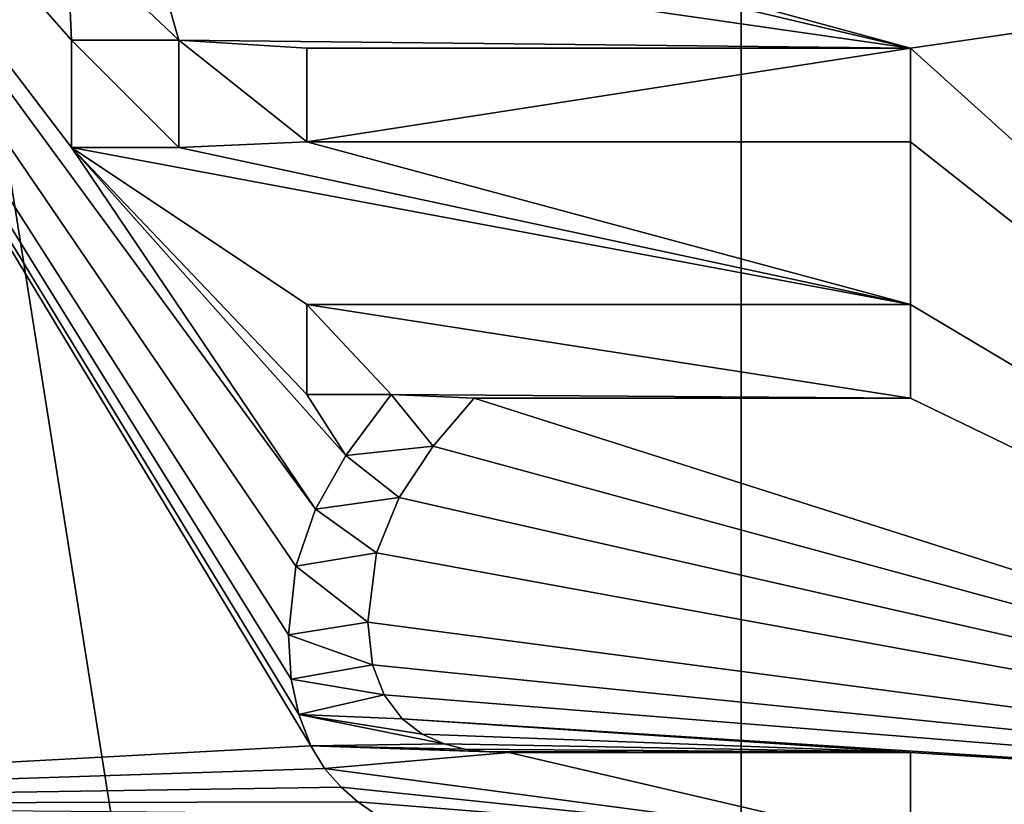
# Model space of a CAD drawing. Header units: millimetres. Extents: x -50 to 50, y -120 to 419.
# Tile 22 of 241: x -17.25 to -12.55, y 0 to 3.74. Entities that reach past the tile are written whole.
import ezdxf

# ---------------------------------------------------------------- set-up
doc = ezdxf.new("R2010")
doc.units = ezdxf.units.MM
doc.header["$LTSCALE"] = 81.481481
for name, color, linetype in [('1008', 7, 'CONTINUOUS'), ('1102', 7, 'CONTINUOUS'), ('1103', 7, 'CONTINUOUS'), ('1104', 7, 'CONTINUOUS'), ('12', 7, 'CONTINUOUS'), ('13', 7, 'CONTINUOUS'), ('208', 7, 'CONTINUOUS'), ('387', 7, 'CONTINUOUS'), ('388', 7, 'CONTINUOUS'), ('389', 7, 'CONTINUOUS'), ('390', 7, 'CONTINUOUS'), ('391', 7, 'CONTINUOUS'), ('392', 7, 'CONTINUOUS'), ('393', 7, 'CONTINUOUS'), ('394', 7, 'CONTINUOUS'), ('395', 7, 'CONTINUOUS'), ('396', 7, 'CONTINUOUS'), ('397', 7, 'CONTINUOUS'), ('398', 7, 'CONTINUOUS'), ('399', 7, 'CONTINUOUS'), ('400', 7, 'CONTINUOUS'), ('401', 7, 'CONTINUOUS'), ('402', 7, 'CONTINUOUS'), ('403', 7, 'CONTINUOUS'), ('404', 7, 'CONTINUOUS'), ('421', 7, 'CONTINUOUS'), ('422', 7, 'CONTINUOUS'), ('423', 7, 'CONTINUOUS'), ('424', 7, 'CONTINUOUS'), ('425', 7, 'CONTINUOUS'), ('426', 7, 'CONTINUOUS'), ('427', 7, 'CONTINUOUS'), ('428', 7, 'CONTINUOUS'), ('429', 7, 'CONTINUOUS'), ('9', 7, 'CONTINUOUS')]:
    doc.layers.add(name, color=color, linetype=linetype)

msp = doc.modelspace()

# ---------------------------------------------------------------- linework, layer by layer
at = {"layer": '1008', "linetype": 'CONTINUOUS'}
for points in [[(-19.8447, 6.8694, 69), (-15.8584, 0.2781, 69), (-21, 0, 69), (-19.8447, 6.8694, 69)], [(-17.022, 4.1475, 69), (-17, 3.6413, 69), (-19.8447, 6.8694, 69), (-17.022, 4.1475, 69)], [(-17, 3.6413, 69), (-17, 3.1296, 69), (-19.8447, 6.8694, 69), (-17, 3.6413, 69)], [(-17, 3.1296, 69), (-15.8368, 1.4064, 69), (-19.8447, 6.8694, 69), (-17, 3.1296, 69)], [(-15.9153, 0.4284, 69), (-15.8584, 0.2781, 69), (-19.8447, 6.8694, 69), (-15.9153, 0.4284, 69)], [(-15.9518, 0.5958, 69), (-15.9153, 0.4284, 69), (-19.8447, 6.8694, 69), (-15.9518, 0.5958, 69)], [(-15.9656, 0.8078, 69), (-15.9518, 0.5958, 69), (-19.8447, 6.8694, 69), (-15.9656, 0.8078, 69)], [(-15.9306, 1.1348, 69), (-15.9656, 0.8078, 69), (-19.8447, 6.8694, 69), (-15.9306, 1.1348, 69)], [(-15.8368, 1.4064, 69), (-15.9306, 1.1348, 69), (-19.8447, 6.8694, 69), (-15.8368, 1.4064, 69)], [(-13, 3.6028, 69), (-15.4374, 4.2686, 69), (-7.8813, 4.3457, 69), (-13, 3.6028, 69)], [(-13, 3.6028, 69), (-7.8813, 4.3457, 69), (-9, 0, 69), (-13, 3.6028, 69)], [(-16.6259, 4.1255, 69), (-15.8171, 4.2686, 69), (-13, 3.6028, 69), (-16.6259, 4.1255, 69)], [(-15.8171, 4.2686, 69), (-15.4374, 4.2686, 69), (-13, 3.6028, 69), (-15.8171, 4.2686, 69)], [(-17.022, 4.1475, 69), (-16.6259, 4.1255, 69), (-16.4883, 3.6413, 69), (-17.022, 4.1475, 69)], [(-17, 3.6413, 69), (-17.022, 4.1475, 69), (-16.4883, 3.6413, 69), (-17, 3.6413, 69)], [(-16.6259, 4.1255, 69), (-13, 3.6028, 69), (-16.4883, 3.6413, 69), (-16.6259, 4.1255, 69)], [(-13, 3.6028, 69), (-15.8776, 3.6028, 69), (-16.4883, 3.6413, 69), (-13, 3.6028, 69)], [(-15.8776, 3.6028, 69), (-15.8776, 3.1572, 69), (-16.4883, 3.6413, 69), (-15.8776, 3.6028, 69)], [(-16.4883, 3.6413, 69), (-15.8776, 3.1572, 69), (-16.4883, 3.1296, 69), (-16.4883, 3.6413, 69)], [(-13, 3.1572, 69), (-13, 3.6028, 69), (-9, 0, 69), (-13, 3.1572, 69)], [(-16.4883, 3.1296, 69), (-15.8776, 3.1572, 69), (-13, 2.3814, 69), (-16.4883, 3.1296, 69)], [(-15.8776, 3.1572, 69), (-13, 3.1572, 69), (-13, 2.3814, 69), (-15.8776, 3.1572, 69)], [(-13, 2.3814, 69), (-13, 3.1572, 69), (-9, 0, 69), (-13, 2.3814, 69)], [(-17, 3.1296, 69), (-16.4883, 3.1296, 69), (-13, 2.3814, 69), (-17, 3.1296, 69)], [(-17, 3.1296, 69), (-13, 2.3814, 69), (-15.8776, 2.3814, 69), (-17, 3.1296, 69)], [(-15.8368, 1.4064, 69), (-17, 3.1296, 69), (-15.6913, 1.6615, 69), (-15.8368, 1.4064, 69)], [(-15.6913, 1.6615, 69), (-17, 3.1296, 69), (-15.8776, 1.9522, 69), (-15.6913, 1.6615, 69)], [(-15.8776, 1.9522, 69), (-17, 3.1296, 69), (-15.8776, 2.3814, 69), (-15.8776, 1.9522, 69)], [(-13, 1.9357, 69), (-13, 2.3814, 69), (-9, 0, 69), (-13, 1.9357, 69)], [(-15.4759, 1.9522, 69), (-15.6913, 1.6615, 69), (-15.8776, 1.9522, 69), (-15.4759, 1.9522, 69)], [(-15.2749, 1.707, 69), (-15.0798, 1.9357, 69), (-9, 0, 69), (-15.2749, 1.707, 69)], [(-15.0798, 1.9357, 69), (-13, 1.9357, 69), (-9, 0, 69), (-15.0798, 1.9357, 69)], [(-15.4374, 1.4625, 69), (-15.2749, 1.707, 69), (-9, 0, 69), (-15.4374, 1.4625, 69)], [(-15.5457, 1.1981, 69), (-15.4374, 1.4625, 69), (-9, 0, 69), (-15.5457, 1.1981, 69)], [(-15.586, 0.8683, 69), (-15.5457, 1.1981, 69), (-9, 0, 69), (-15.586, 0.8683, 69)], [(-15.5637, 0.6645, 69), (-15.586, 0.8683, 69), (-9, 0, 69), (-15.5637, 0.6645, 69)], [(-15.5089, 0.5217, 69), (-15.5637, 0.6645, 69), (-9, 0, 69), (-15.5089, 0.5217, 69)], [(-15.4235, 0.4066, 69), (-15.5089, 0.5217, 69), (-9, 0, 69), (-15.4235, 0.4066, 69)], [(-15.3274, 0.3346, 69), (-15.4235, 0.4066, 69), (-13, 0.2466, 69), (-15.3274, 0.3346, 69)], [(-13, 0.2466, 69), (-15.4235, 0.4066, 69), (-9, 0, 69), (-13, 0.2466, 69)], [(-15.2234, 0.2884, 69), (-15.3274, 0.3346, 69), (-13, 0.2466, 69), (-15.2234, 0.2884, 69)], [(-15.1238, 0.2631, 69), (-15.2234, 0.2884, 69), (-13, 0.2466, 69), (-15.1238, 0.2631, 69)], [(-15.8584, 0.2781, 69), (-15.7934, 0.1709, 69), (-21, 0, 69), (-15.8584, 0.2781, 69)], [(-15.0252, 0.251, 69), (-15.1238, 0.2631, 69), (-13, 0.2466, 69), (-15.0252, 0.251, 69)], [(-14.9147, 0.2466, 69), (-15.0252, 0.251, 69), (-13, 0.2466, 69), (-14.9147, 0.2466, 69)], [(-13, -0.1991, 69), (-13, 0.2466, 69), (-9, 0, 69), (-13, -0.1991, 69)], [(-15.7934, 0.1709, 69), (-15.7141, 0.081, 69), (-21, 0, 69), (-15.7934, 0.1709, 69)], [(-15.7141, 0.081, 69), (-15.6342, 0.0118, 69), (-21, 0, 69), (-15.7141, 0.081, 69)], [(-15.6342, 0.0118, 69), (-15.5503, -0.0465, 69), (-21, 0, 69), (-15.6342, 0.0118, 69)], [(-13, -0.1991, 69), (-9, 0, 69), (-7.8813, -4.3457, 69), (-13, -0.1991, 69)]]:
    msp.add_3dface(points, dxfattribs=at)
at = {"layer": '1102', "linetype": 'CONTINUOUS'}
for points in [[(-13, 2.3814, 68.5), (-13, 1.9357, 68.5), (-15.8776, 2.3814, 68.5), (-13, 2.3814, 68.5)], [(-13, 1.9357, 68.5), (-15.4759, 1.9522, 68.5), (-15.8776, 2.3814, 68.5), (-13, 1.9357, 68.5)], [(-15.4759, 1.9522, 68.5), (-15.8776, 1.9522, 68.5), (-15.8776, 2.3814, 68.5), (-15.4759, 1.9522, 68.5)], [(-15.2749, 1.707, 68.5), (-15.6912, 1.6616, 68.5), (-15.4759, 1.9522, 68.5), (-15.2749, 1.707, 68.5)], [(-13, 1.9357, 68.5), (-15.0798, 1.9357, 68.5), (-15.4759, 1.9522, 68.5), (-13, 1.9357, 68.5)], [(-15.0798, 1.9357, 68.5), (-15.2749, 1.707, 68.5), (-15.4759, 1.9522, 68.5), (-15.0798, 1.9357, 68.5)], [(-15.2749, 1.707, 68.5), (-15.4374, 1.4625, 68.5), (-15.6912, 1.6616, 68.5), (-15.2749, 1.707, 68.5)], [(-15.4374, 1.4625, 68.5), (-15.8368, 1.4064, 68.5), (-15.6912, 1.6616, 68.5), (-15.4374, 1.4625, 68.5)], [(-15.4374, 1.4625, 68.5), (-15.5457, 1.1981, 68.5), (-15.8368, 1.4064, 68.5), (-15.4374, 1.4625, 68.5)], [(-15.5457, 1.1981, 68.5), (-15.9306, 1.1348, 68.5), (-15.8368, 1.4064, 68.5), (-15.5457, 1.1981, 68.5)], [(-15.5457, 1.1981, 68.5), (-15.586, 0.8683, 68.5), (-15.9306, 1.1348, 68.5), (-15.5457, 1.1981, 68.5)], [(-15.586, 0.8683, 68.5), (-15.9656, 0.8078, 68.5), (-15.9306, 1.1348, 68.5), (-15.586, 0.8683, 68.5)], [(-15.586, 0.8683, 68.5), (-15.5637, 0.6646, 68.5), (-15.9656, 0.8078, 68.5), (-15.586, 0.8683, 68.5)], [(-15.5637, 0.6646, 68.5), (-15.9518, 0.5959, 68.5), (-15.9656, 0.8078, 68.5), (-15.5637, 0.6646, 68.5)], [(-15.5637, 0.6646, 68.5), (-15.5089, 0.5217, 68.5), (-15.9518, 0.5959, 68.5), (-15.5637, 0.6646, 68.5)], [(-15.5089, 0.5217, 68.5), (-15.9153, 0.4284, 68.5), (-15.9518, 0.5959, 68.5), (-15.5089, 0.5217, 68.5)], [(-15.5089, 0.5217, 68.5), (-15.4235, 0.4066, 68.5), (-15.9153, 0.4284, 68.5), (-15.5089, 0.5217, 68.5)], [(-15.4235, 0.4066, 68.5), (-15.3274, 0.3346, 68.5), (-15.9153, 0.4284, 68.5), (-15.4235, 0.4066, 68.5)], [(-15.3274, 0.3346, 68.5), (-15.2234, 0.2884, 68.5), (-15.9153, 0.4284, 68.5), (-15.3274, 0.3346, 68.5)], [(-15.2234, 0.2884, 68.5), (-15.8584, 0.2781, 68.5), (-15.9153, 0.4284, 68.5), (-15.2234, 0.2884, 68.5)], [(-15.2234, 0.2884, 68.5), (-15.1238, 0.2631, 68.5), (-15.8584, 0.2781, 68.5), (-15.2234, 0.2884, 68.5)], [(-15.1238, 0.2631, 68.5), (-15.0252, 0.251, 68.5), (-15.8584, 0.2781, 68.5), (-15.1238, 0.2631, 68.5)], [(-15.0252, 0.251, 68.5), (-14.9147, 0.2466, 68.5), (-15.8584, 0.2781, 68.5), (-15.0252, 0.251, 68.5)], [(-14.9147, 0.2466, 68.5), (-15.7934, 0.1709, 68.5), (-15.8584, 0.2781, 68.5), (-14.9147, 0.2466, 68.5)], [(-14.9147, 0.2466, 68.5), (-13, -0.1991, 68.5), (-15.7934, 0.1709, 68.5), (-14.9147, 0.2466, 68.5)], [(-14.9147, 0.2466, 68.5), (-13, 0.2466, 68.5), (-13, -0.1991, 68.5), (-14.9147, 0.2466, 68.5)], [(-13, -0.1991, 68.5), (-15.714, 0.081, 68.5), (-15.7934, 0.1709, 68.5), (-13, -0.1991, 68.5)], [(-13, -0.1991, 68.5), (-15.6342, 0.0118, 68.5), (-15.714, 0.081, 68.5), (-13, -0.1991, 68.5)], [(-13, -0.1991, 68.5), (-15.5503, -0.0465, 68.5), (-15.6342, 0.0118, 68.5), (-13, -0.1991, 68.5)]]:
    msp.add_3dface(points, dxfattribs=at)
at = {"layer": '1103', "linetype": 'CONTINUOUS'}
for points in [[(-17, 3.6413, 68.5), (-16.4883, 3.6413, 68.5), (-16.4883, 3.1296, 68.5), (-17, 3.6413, 68.5)], [(-17, 3.6413, 68.5), (-16.4883, 3.1296, 68.5), (-17, 3.1296, 68.5), (-17, 3.6413, 68.5)]]:
    msp.add_3dface(points, dxfattribs=at)
at = {"layer": '1104', "linetype": 'CONTINUOUS'}
for points in [[(-13, 3.6028, 68.5), (-13, 3.1572, 68.5), (-15.8776, 3.1572, 68.5), (-13, 3.6028, 68.5)], [(-13, 3.6028, 68.5), (-15.8776, 3.1572, 68.5), (-15.8776, 3.6028, 68.5), (-13, 3.6028, 68.5)]]:
    msp.add_3dface(points, dxfattribs=at)
at = {"layer": '12', "linetype": 'CONTINUOUS'}
msp.add_3dface([(-17.3939, 12.6374, 1), (-16.5443, 12.0204, 2.05), (-20.45, 0, 2.05), (-17.3939, 12.6374, 1)], dxfattribs=at)
at = {"layer": '13', "linetype": 'CONTINUOUS'}
for points in [[(-17.3939, 12.6374, 7), (-21.5, 0, 7), (-16.5443, 12.0204, 5.95), (-17.3939, 12.6374, 7)], [(-21.5, 0, 7), (-20.45, 0, 5.95), (-16.5443, 12.0204, 5.95), (-21.5, 0, 7)]]:
    msp.add_3dface(points, dxfattribs=at)
at = {"layer": '208', "linetype": 'CONTINUOUS'}
for points in [[(0, -23.5, 71), (0, 23.5, 71), (-13.8066, 19.0165, 71), (0, -23.5, 71)], [(-19.0088, 13.8172, 71), (-13.8066, -19.0165, 71), (-13.8066, 19.0165, 71), (-19.0088, 13.8172, 71)], [(-13.8066, -19.0165, 71), (0, -23.5, 71), (-13.8066, 19.0165, 71), (-13.8066, -19.0165, 71)], [(-19.0088, -13.8172, 71), (-13.8066, -19.0165, 71), (-19.0088, 13.8172, 71), (-19.0088, -13.8172, 71)]]:
    msp.add_3dface(points, dxfattribs=at)
at = {"layer": '387', "linetype": 'CONTINUOUS'}
for points in [[(-13, 3.6028, 68.5), (-13, 3.6028, 69), (-13, 3.1572, 68.5), (-13, 3.6028, 68.5)], [(-13, 3.1572, 68.5), (-13, 3.6028, 69), (-13, 3.1572, 69), (-13, 3.1572, 68.5)]]:
    msp.add_3dface(points, dxfattribs=at)
at = {"layer": '388', "linetype": 'CONTINUOUS'}
for points in [[(-13, 3.1572, 68.5), (-13, 3.1572, 69), (-15.8776, 3.1572, 69), (-13, 3.1572, 68.5)], [(-15.8776, 3.1572, 68.5), (-13, 3.1572, 68.5), (-15.8776, 3.1572, 69), (-15.8776, 3.1572, 68.5)]]:
    msp.add_3dface(points, dxfattribs=at)
at = {"layer": '389', "linetype": 'CONTINUOUS'}
for points in [[(-15.8776, 3.1572, 68.5), (-15.8776, 3.1572, 69), (-15.8776, 3.6028, 68.5), (-15.8776, 3.1572, 68.5)], [(-15.8776, 3.6028, 68.5), (-15.8776, 3.1572, 69), (-15.8776, 3.6028, 69), (-15.8776, 3.6028, 68.5)]]:
    msp.add_3dface(points, dxfattribs=at)
at = {"layer": '390', "linetype": 'CONTINUOUS'}
for points in [[(-13, 3.6028, 69), (-13, 3.6028, 68.5), (-15.8776, 3.6028, 68.5), (-13, 3.6028, 69)], [(-13, 3.6028, 69), (-15.8776, 3.6028, 68.5), (-15.8776, 3.6028, 69), (-13, 3.6028, 69)]]:
    msp.add_3dface(points, dxfattribs=at)
at = {"layer": '391', "linetype": 'CONTINUOUS'}
for points in [[(-17, 3.6413, 68.5), (-17, 3.6413, 69), (-16.4883, 3.6413, 69), (-17, 3.6413, 68.5)], [(-16.4883, 3.6413, 68.5), (-17, 3.6413, 68.5), (-16.4883, 3.6413, 69), (-16.4883, 3.6413, 68.5)]]:
    msp.add_3dface(points, dxfattribs=at)
at = {"layer": '392', "linetype": 'CONTINUOUS'}
for points in [[(-16.4883, 3.6413, 68.5), (-16.4883, 3.6413, 69), (-16.4883, 3.1296, 69), (-16.4883, 3.6413, 68.5)], [(-16.4883, 3.1296, 68.5), (-16.4883, 3.6413, 68.5), (-16.4883, 3.1296, 69), (-16.4883, 3.1296, 68.5)]]:
    msp.add_3dface(points, dxfattribs=at)
at = {"layer": '393', "linetype": 'CONTINUOUS'}
for points in [[(-16.4883, 3.1296, 68.5), (-16.4883, 3.1296, 69), (-17, 3.1296, 69), (-16.4883, 3.1296, 68.5)], [(-17, 3.1296, 68.5), (-16.4883, 3.1296, 68.5), (-17, 3.1296, 69), (-17, 3.1296, 68.5)]]:
    msp.add_3dface(points, dxfattribs=at)
at = {"layer": '394', "linetype": 'CONTINUOUS'}
for points in [[(-17, 3.6413, 69), (-17, 3.6413, 68.5), (-17, 3.1296, 68.5), (-17, 3.6413, 69)], [(-17, 3.6413, 69), (-17, 3.1296, 68.5), (-17, 3.1296, 69), (-17, 3.6413, 69)]]:
    msp.add_3dface(points, dxfattribs=at)
at = {"layer": '395', "linetype": 'CONTINUOUS'}
for points in [[(-13, 2.3814, 68.5), (-13, 2.3814, 69), (-13, 1.9357, 68.5), (-13, 2.3814, 68.5)], [(-13, 1.9357, 68.5), (-13, 2.3814, 69), (-13, 1.9357, 69), (-13, 1.9357, 68.5)]]:
    msp.add_3dface(points, dxfattribs=at)
at = {"layer": '396', "linetype": 'CONTINUOUS'}
for points in [[(-13, 1.9357, 68.5), (-13, 1.9357, 69), (-15.0798, 1.9357, 69), (-13, 1.9357, 68.5)], [(-15.0798, 1.9357, 68.5), (-13, 1.9357, 68.5), (-15.0798, 1.9357, 69), (-15.0798, 1.9357, 68.5)]]:
    msp.add_3dface(points, dxfattribs=at)
at = {"layer": '397', "linetype": 'CONTINUOUS'}
for points in [[(-15.0798, 1.9357, 68.5), (-15.0798, 1.9357, 69), (-15.2749, 1.707, 69), (-15.0798, 1.9357, 68.5)], [(-15.0798, 1.9357, 68.5), (-15.2749, 1.707, 69), (-15.2749, 1.707, 68.5), (-15.0798, 1.9357, 68.5)], [(-15.2749, 1.707, 69), (-15.4374, 1.4625, 69), (-15.2749, 1.707, 68.5), (-15.2749, 1.707, 69)], [(-15.2749, 1.707, 68.5), (-15.4374, 1.4625, 69), (-15.4374, 1.4625, 68.5), (-15.2749, 1.707, 68.5)]]:
    msp.add_3dface(points, dxfattribs=at)
at = {"layer": '398', "linetype": 'CONTINUOUS'}
for points in [[(-15.4374, 1.4625, 68.5), (-15.4374, 1.4625, 69), (-15.5457, 1.1981, 69), (-15.4374, 1.4625, 68.5)], [(-15.4374, 1.4625, 68.5), (-15.5457, 1.1981, 69), (-15.5457, 1.1981, 68.5), (-15.4374, 1.4625, 68.5)], [(-15.5457, 1.1981, 69), (-15.586, 0.8683, 69), (-15.5457, 1.1981, 68.5), (-15.5457, 1.1981, 69)], [(-15.5457, 1.1981, 68.5), (-15.586, 0.8683, 69), (-15.586, 0.8683, 68.5), (-15.5457, 1.1981, 68.5)]]:
    msp.add_3dface(points, dxfattribs=at)
at = {"layer": '399', "linetype": 'CONTINUOUS'}
for points in [[(-15.586, 0.8683, 68.5), (-15.586, 0.8683, 69), (-15.5637, 0.6645, 69), (-15.586, 0.8683, 68.5)], [(-15.586, 0.8683, 68.5), (-15.5637, 0.6645, 69), (-15.5637, 0.6646, 68.5), (-15.586, 0.8683, 68.5)], [(-15.5637, 0.6645, 69), (-15.5089, 0.5217, 69), (-15.5637, 0.6646, 68.5), (-15.5637, 0.6645, 69)], [(-15.5637, 0.6646, 68.5), (-15.5089, 0.5217, 69), (-15.5089, 0.5217, 68.5), (-15.5637, 0.6646, 68.5)]]:
    msp.add_3dface(points, dxfattribs=at)
at = {"layer": '400', "linetype": 'CONTINUOUS'}
for points in [[(-15.5089, 0.5217, 68.5), (-15.5089, 0.5217, 69), (-15.4235, 0.4066, 69), (-15.5089, 0.5217, 68.5)], [(-15.5089, 0.5217, 68.5), (-15.4235, 0.4066, 69), (-15.4235, 0.4066, 68.5), (-15.5089, 0.5217, 68.5)], [(-15.4235, 0.4066, 69), (-15.3274, 0.3346, 69), (-15.4235, 0.4066, 68.5), (-15.4235, 0.4066, 69)], [(-15.4235, 0.4066, 68.5), (-15.3274, 0.3346, 69), (-15.3274, 0.3346, 68.5), (-15.4235, 0.4066, 68.5)]]:
    msp.add_3dface(points, dxfattribs=at)
at = {"layer": '401', "linetype": 'CONTINUOUS'}
for points in [[(-15.3274, 0.3346, 68.5), (-15.3274, 0.3346, 69), (-15.2234, 0.2884, 69), (-15.3274, 0.3346, 68.5)], [(-15.3274, 0.3346, 68.5), (-15.2234, 0.2884, 69), (-15.2234, 0.2884, 68.5), (-15.3274, 0.3346, 68.5)], [(-15.2234, 0.2884, 69), (-15.1238, 0.2631, 69), (-15.2234, 0.2884, 68.5), (-15.2234, 0.2884, 69)], [(-15.2234, 0.2884, 68.5), (-15.1238, 0.2631, 69), (-15.1238, 0.2631, 68.5), (-15.2234, 0.2884, 68.5)]]:
    msp.add_3dface(points, dxfattribs=at)
at = {"layer": '402', "linetype": 'CONTINUOUS'}
for points in [[(-15.1238, 0.2631, 68.5), (-15.1238, 0.2631, 69), (-15.0252, 0.251, 69), (-15.1238, 0.2631, 68.5)], [(-15.1238, 0.2631, 68.5), (-15.0252, 0.251, 69), (-15.0252, 0.251, 68.5), (-15.1238, 0.2631, 68.5)], [(-15.0252, 0.251, 69), (-14.9147, 0.2466, 69), (-15.0252, 0.251, 68.5), (-15.0252, 0.251, 69)], [(-15.0252, 0.251, 68.5), (-14.9147, 0.2466, 69), (-14.9147, 0.2466, 68.5), (-15.0252, 0.251, 68.5)]]:
    msp.add_3dface(points, dxfattribs=at)
at = {"layer": '403', "linetype": 'CONTINUOUS'}
for points in [[(-14.9147, 0.2466, 68.5), (-14.9147, 0.2466, 69), (-13, 0.2466, 69), (-14.9147, 0.2466, 68.5)], [(-13, 0.2466, 68.5), (-14.9147, 0.2466, 68.5), (-13, 0.2466, 69), (-13, 0.2466, 68.5)]]:
    msp.add_3dface(points, dxfattribs=at)
at = {"layer": '404', "linetype": 'CONTINUOUS'}
for points in [[(-13, 0.2466, 68.5), (-13, 0.2466, 69), (-13, -0.1991, 68.5), (-13, 0.2466, 68.5)], [(-13, -0.1991, 68.5), (-13, 0.2466, 69), (-13, -0.1991, 69), (-13, -0.1991, 68.5)]]:
    msp.add_3dface(points, dxfattribs=at)
at = {"layer": '421', "linetype": 'CONTINUOUS'}
for points in [[(-15.5503, -0.0465, 69), (-15.6342, 0.0118, 69), (-15.5503, -0.0465, 68.5), (-15.5503, -0.0465, 69)], [(-15.5503, -0.0465, 68.5), (-15.6342, 0.0118, 69), (-15.6342, 0.0118, 68.5), (-15.5503, -0.0465, 68.5)]]:
    msp.add_3dface(points, dxfattribs=at)
at = {"layer": '422', "linetype": 'CONTINUOUS'}
for points in [[(-15.7141, 0.081, 69), (-15.7934, 0.1709, 69), (-15.714, 0.081, 68.5), (-15.7141, 0.081, 69)], [(-15.714, 0.081, 68.5), (-15.7934, 0.1709, 69), (-15.7934, 0.1709, 68.5), (-15.714, 0.081, 68.5)], [(-15.6342, 0.0118, 68.5), (-15.6342, 0.0118, 69), (-15.7141, 0.081, 69), (-15.6342, 0.0118, 68.5)], [(-15.6342, 0.0118, 68.5), (-15.7141, 0.081, 69), (-15.714, 0.081, 68.5), (-15.6342, 0.0118, 68.5)]]:
    msp.add_3dface(points, dxfattribs=at)
at = {"layer": '423', "linetype": 'CONTINUOUS'}
for points in [[(-15.8584, 0.2781, 69), (-15.9153, 0.4284, 69), (-15.8584, 0.2781, 68.5), (-15.8584, 0.2781, 69)], [(-15.8584, 0.2781, 68.5), (-15.9153, 0.4284, 69), (-15.9153, 0.4284, 68.5), (-15.8584, 0.2781, 68.5)], [(-15.7934, 0.1709, 68.5), (-15.7934, 0.1709, 69), (-15.8584, 0.2781, 69), (-15.7934, 0.1709, 68.5)], [(-15.7934, 0.1709, 68.5), (-15.8584, 0.2781, 69), (-15.8584, 0.2781, 68.5), (-15.7934, 0.1709, 68.5)]]:
    msp.add_3dface(points, dxfattribs=at)
at = {"layer": '424', "linetype": 'CONTINUOUS'}
for points in [[(-15.9518, 0.5958, 69), (-15.9656, 0.8078, 69), (-15.9518, 0.5959, 68.5), (-15.9518, 0.5958, 69)], [(-15.9518, 0.5959, 68.5), (-15.9656, 0.8078, 69), (-15.9656, 0.8078, 68.5), (-15.9518, 0.5959, 68.5)], [(-15.9153, 0.4284, 68.5), (-15.9518, 0.5958, 69), (-15.9518, 0.5959, 68.5), (-15.9153, 0.4284, 68.5)], [(-15.9153, 0.4284, 68.5), (-15.9153, 0.4284, 69), (-15.9518, 0.5958, 69), (-15.9153, 0.4284, 68.5)]]:
    msp.add_3dface(points, dxfattribs=at)
at = {"layer": '425', "linetype": 'CONTINUOUS'}
for points in [[(-15.9306, 1.1348, 69), (-15.8368, 1.4064, 69), (-15.9306, 1.1348, 68.5), (-15.9306, 1.1348, 69)], [(-15.9306, 1.1348, 68.5), (-15.8368, 1.4064, 69), (-15.8368, 1.4064, 68.5), (-15.9306, 1.1348, 68.5)], [(-15.9656, 0.8078, 68.5), (-15.9656, 0.8078, 69), (-15.9306, 1.1348, 69), (-15.9656, 0.8078, 68.5)], [(-15.9656, 0.8078, 68.5), (-15.9306, 1.1348, 69), (-15.9306, 1.1348, 68.5), (-15.9656, 0.8078, 68.5)]]:
    msp.add_3dface(points, dxfattribs=at)
at = {"layer": '426', "linetype": 'CONTINUOUS'}
for points in [[(-15.6913, 1.6615, 69), (-15.4759, 1.9522, 69), (-15.6912, 1.6616, 68.5), (-15.6913, 1.6615, 69)], [(-15.6912, 1.6616, 68.5), (-15.4759, 1.9522, 69), (-15.4759, 1.9522, 68.5), (-15.6912, 1.6616, 68.5)], [(-15.8368, 1.4064, 68.5), (-15.6913, 1.6615, 69), (-15.6912, 1.6616, 68.5), (-15.8368, 1.4064, 68.5)], [(-15.8368, 1.4064, 68.5), (-15.8368, 1.4064, 69), (-15.6913, 1.6615, 69), (-15.8368, 1.4064, 68.5)]]:
    msp.add_3dface(points, dxfattribs=at)
at = {"layer": '427', "linetype": 'CONTINUOUS'}
for points in [[(-15.4759, 1.9522, 68.5), (-15.4759, 1.9522, 69), (-15.8776, 1.9522, 68.5), (-15.4759, 1.9522, 68.5)], [(-15.8776, 1.9522, 68.5), (-15.4759, 1.9522, 69), (-15.8776, 1.9522, 69), (-15.8776, 1.9522, 68.5)]]:
    msp.add_3dface(points, dxfattribs=at)
at = {"layer": '428', "linetype": 'CONTINUOUS'}
for points in [[(-15.8776, 1.9522, 68.5), (-15.8776, 1.9522, 69), (-15.8776, 2.3814, 68.5), (-15.8776, 1.9522, 68.5)], [(-15.8776, 2.3814, 68.5), (-15.8776, 1.9522, 69), (-15.8776, 2.3814, 69), (-15.8776, 2.3814, 68.5)]]:
    msp.add_3dface(points, dxfattribs=at)
at = {"layer": '429', "linetype": 'CONTINUOUS'}
for points in [[(-13, 2.3814, 69), (-13, 2.3814, 68.5), (-15.8776, 2.3814, 68.5), (-13, 2.3814, 69)], [(-13, 2.3814, 69), (-15.8776, 2.3814, 68.5), (-15.8776, 2.3814, 69), (-13, 2.3814, 69)]]:
    msp.add_3dface(points, dxfattribs=at)
at = {"layer": '9', "linetype": 'CONTINUOUS'}
for points in [[(-20.45, 0, 2.05), (-16.5443, 12.0204, 2.05), (-20.45, 0, 5.95), (-20.45, 0, 2.05)], [(-20.45, 0, 5.95), (-16.5443, 12.0204, 2.05), (-16.5443, 12.0204, 5.95), (-20.45, 0, 5.95)]]:
    msp.add_3dface(points, dxfattribs=at)

doc.saveas('drawing.dxf')
